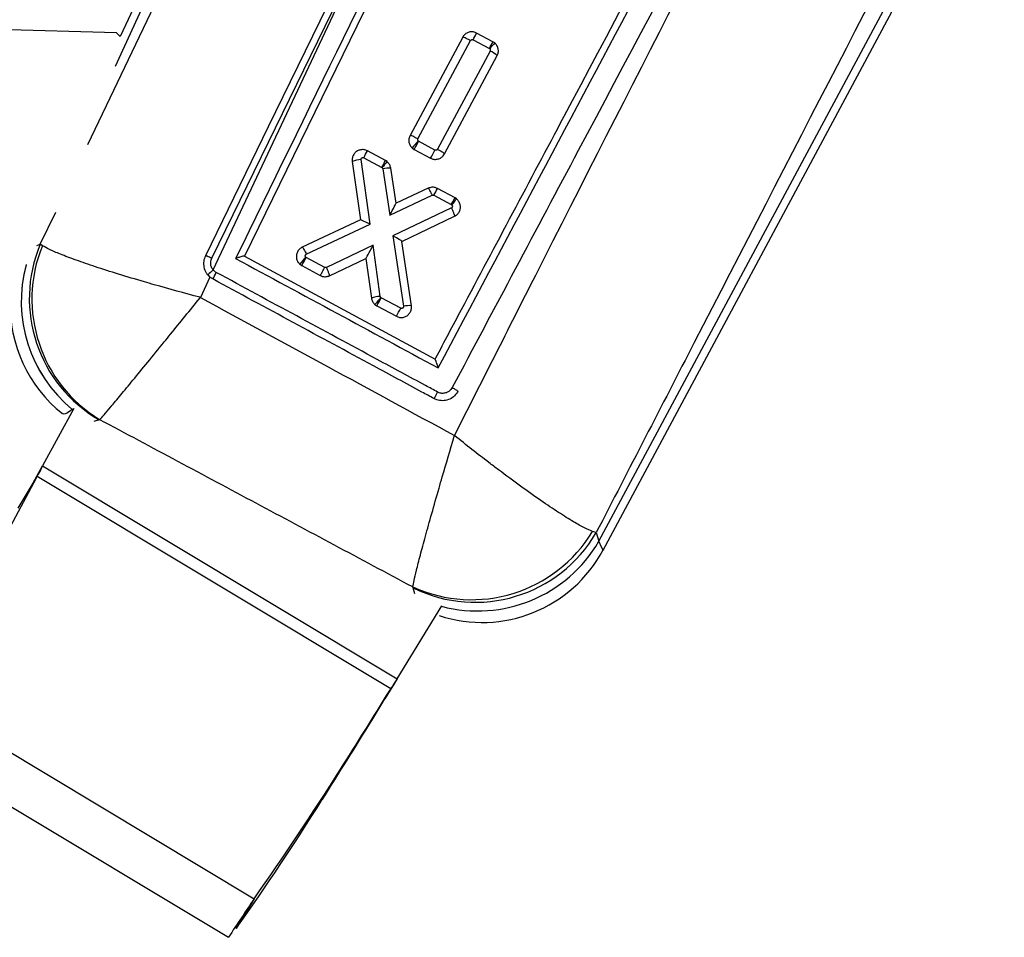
# Model space of a CAD drawing. Extents: x 31 to 406, y 23 to 283.
# Tile 5 of 30: x 123 to 142, y 61 to 79. Entities that reach past the tile are written whole.
import ezdxf

# ---------------------------------------------------------------- set-up
doc = ezdxf.new("R2010")
doc.units = 0
doc.layers.get('0').update_dxf_attribs({"linetype": 'CONTINUOUS'})

msp = doc.modelspace()

# ---------------------------------------------------------------- linework, layer by layer
at = {"color": 7, "linetype": 'CONTINUOUS'}
for p, q in [((132.162115, 95.558613), (124.582006, 79.059282)), ((135.392173, 91.866731), (127.028468, 74.732206)), ((134.016453, 69.106387), (141.873828, 83.761545)), ((134.098921, 68.933864), (142.009727, 83.688681)), ((126.384967, 74.687041), (130.102128, 82.300166)), ((126.413996, 74.45683), (130.102128, 82.300166)), ((124.509487, 79.135802), (121.510568, 79.216306)), ((124.582006, 79.059282), (124.509487, 79.135802)), ((131.331701, 79.047344), (130.293292, 77.109711)), ((131.928669, 78.957579), (131.60658, 79.130346)), ((130.448457, 77.043443), (131.486613, 78.980612)), ((131.535904, 78.995806), (131.85803, 78.823019)), ((131.85803, 78.823019), (131.864249, 78.818812)), ((131.963284, 78.934127), (131.928669, 78.957579)), ((131.872387, 78.774519), (130.834131, 76.837042)), ((130.972744, 76.745807), (132.011114, 78.683502)), ((130.462848, 76.994351), (130.455421, 76.999726)), ((130.785018, 76.821545), (130.462848, 76.994351)), ((129.809334, 76.614573), (129.452358, 76.806053)), ((130.333378, 76.865727), (130.375964, 76.835147)), ((130.375964, 76.835147), (130.698063, 76.662378)), ((129.155363, 76.599021), (129.317052, 75.444012)), ((129.507342, 75.357553), (129.328594, 76.634421)), ((129.381751, 76.671476), (129.738702, 76.480008)), ((129.840966, 76.593577), (129.809334, 76.614573)), ((129.738702, 76.480008), (129.744236, 76.47636)), ((129.744236, 76.47636), (129.756995, 76.454147)), ((129.756995, 76.454147), (129.895065, 75.539395)), ((130.018413, 75.772444), (129.913621, 76.466729)), ((129.895065, 75.539395), (130.732043, 75.930163)), ((130.653827, 76.069104), (130.018413, 75.772444)), ((130.765052, 75.929472), (131.10478, 75.747246)), ((131.181236, 75.878687), (130.835661, 76.064055)), ((131.10478, 75.747246), (131.118193, 75.738613)), ((131.208381, 75.861215), (131.181236, 75.878687)), ((131.107974, 75.679505), (129.955996, 75.131331)), ((130.130933, 75.021597), (131.171655, 75.516829)), ((129.317052, 75.444012), (128.169738, 74.906731)), ((128.249073, 74.768312), (129.507342, 75.357553)), ((129.955996, 75.131331), (130.164122, 73.741078)), ((123.045719, 74.935791), (123.003956, 74.963345)), ((129.565133, 74.945062), (128.644673, 74.50704)), ((129.706169, 73.937299), (129.565133, 74.945062)), ((130.320778, 73.753461), (130.130933, 75.021597)), ((127.028468, 74.732206), (130.788193, 72.698699)), ((128.119492, 74.572488), (128.159594, 74.544198)), ((128.159594, 74.544198), (128.524886, 74.34826)), ((128.24649, 74.703395), (128.239578, 74.708285)), ((128.611294, 74.50772), (128.24649, 74.703395)), ((128.707562, 74.343986), (129.423395, 74.684634)), ((129.423395, 74.684634), (129.532937, 73.901903)), ((126.305012, 74.36076), (126.348662, 74.317539)), ((126.348662, 74.317539), (126.160583, 73.916474)), ((126.404616, 74.279703), (126.348662, 74.317539)), ((129.602121, 73.775693), (129.637777, 73.751317)), ((129.718519, 73.914738), (129.706169, 73.937299)), ((129.724768, 73.910464), (129.718519, 73.914738)), ((130.111244, 73.703164), (129.724768, 73.910464)), ((129.637777, 73.751317), (130.024289, 73.543997)), ((130.788193, 72.698699), (130.788767, 72.698389)), ((131.237697, 72.062862), (131.228277, 72.046326)), ((123.662699, 71.728169), (123.049896, 70.592214)), ((123.632868, 71.707484), (123.632533, 71.707186)), ((124.179017, 71.504163), (124.166681, 71.501319)), ((122.823007, 70.188325), (123.049896, 70.592214)), ((122.823007, 70.188325), (123.049896, 70.592214)), ((123.001793, 70.486066), (123.049896, 70.592214)), ((123.049896, 70.592214), (130.038126, 66.395992)), ((122.919916, 70.34971), (120.605406, 66.028835)), ((122.567777, 69.763272), (122.919916, 70.34971)), ((122.919916, 70.34971), (122.944009, 70.389834)), ((122.944009, 70.389834), (129.91747, 66.202481)), ((133.964731, 69.277681), (133.891681, 69.30159)), ((133.964731, 69.277681), (134.016453, 69.106387)), ((130.356008, 68.188006), (130.348089, 68.205773)), ((130.038126, 66.395992), (130.922592, 67.837407)), ((130.038126, 66.395992), (129.796469, 66.00097)), ((130.038126, 66.395992), (129.975254, 66.298713)), ((129.893376, 66.162357), (129.91747, 66.202481)), ((129.948417, 66.249353), (129.906918, 66.181515)), ((120.605406, 66.028835), (127.219256, 62.057417)), ((129.541238, 65.575919), (129.893376, 66.162357)), ((120.158872, 65.233118), (126.713107, 61.297497)), ((128.915514, 64.599276), (128.563376, 64.012837)), ((127.219256, 62.057417), (126.867118, 61.47098))]:
    msp.add_line(p, q, dxfattribs=at)
at = {"color": 8, "linetype": 'CONTINUOUS'}
for p, q in [((132.301886, 95.494399), (124.481797, 78.472718)), ((123.943464, 76.934518), (132.620733, 95.140218)), ((123.003956, 74.963345), (123.307546, 75.600306)), ((122.935606, 74.940341), (123.003956, 74.963345)), ((124.166681, 71.501319), (124.062469, 71.466242)), ((130.390613, 68.073401), (130.356008, 68.188006))]:
    msp.add_line(p, q, dxfattribs=at)
at = {"color": 7, "linetype": 'CONTINUOUS', "flags": 128}
for points in [[(129.973315, 82.351552), (129.864249, 82.128087), (129.390933, 81.158267), (127.497898, 77.278867), (126.258249, 74.737869)], [(129.317052, 75.444012), (129.317148, 75.444057), (129.317438, 75.444194), (129.31792, 75.444417)], [(130.13079, 75.022545), (130.13087, 75.022019), (130.130917, 75.021703), (130.130933, 75.021597)], [(122.944009, 70.389834), (122.951072, 70.401598), (122.958187, 70.413447), (122.965352, 70.425381), (122.972563, 70.437388), (122.979816, 70.449466), (122.987108, 70.46161), (122.994434, 70.473812), (123.001793, 70.486066)], [(129.975254, 66.298713), (129.967896, 66.286459), (129.960568, 66.274255), (129.953276, 66.262113), (129.946023, 66.250035), (129.938814, 66.238025), (129.931649, 66.226094), (129.924533, 66.214243), (129.91747, 66.202481)]]:
    msp.add_lwpolyline(points, dxfattribs=at)
at = {"color": 8, "linetype": 'CONTINUOUS', "flags": 128}
msp.add_lwpolyline([(134.098921, 68.933864), (134.078266, 68.977077), (134.016453, 69.106387)], dxfattribs=at)
at = {"color": 7, "linetype": 'CONTINUOUS'}
for centre, radius, start, end in [((127.475307, 81.214741), 4.627323, 331.3453699, 333.227208), ((128.005377, 80.93134), 4.391805, 331.3108217, 333.2935901), ((134.722991, 76.463835), 3.703826, 138.1673703, 140.5189592), ((131.682433, 78.333758), 0.47995, 46.7783027, 66.6854997), ((132.747853, 74.789254), 3.184562, 136.0427612, 139.3041326), ((125.568771, 79.561926), 5.526701, 330.4368415, 332.3171931), ((125.528195, 78.779073), 4.39225, 331.3247435, 333.3073158), ((125.860061, 79.408804), 5.563193, 330.4173906, 332.2854257), ((129.378444, 75.948928), 0.687304, 94.1592879, 108.9397569), ((125.884631, 78.588783), 4.393267, 331.3145031, 333.2966237), ((133.190945, 73.730568), 4.406719, 139.4816364, 141.4577174), ((129.882364, 75.874641), 0.592912, 86.9781127, 102.2071379), ((126.916893, 78.034238), 4.386157, 331.3233707, 333.3087703), ((125.549692, 73.892069), 2.761957, 157.1780565, 239.9513014), ((125.619604, 73.882868), 2.780923, 157.7515511, 238.8001423), ((130.815003, 72.309825), 3.519292, 137.0376558, 139.9892616), ((123.344508, 77.275787), 5.53594, 330.4338429, 332.3110499), ((127.62706, 72.970847), 1.918246, 129.2260409, 133.5665113), ((120.213025, 77.768741), 7.106982, 330.5982245, 331.7729145), ((125.120407, 73.747701), 2.706667, 177.6910552, 231.6704028), ((129.755961, 73.25199), 0.687116, 94.1555865, 108.9401431), ((132.75769, 71.252336), 4.040415, 138.7807002, 141.3523545), ((124.792297, 76.503268), 5.572423, 330.4059462, 332.270885), ((125.185681, 76.290716), 5.563865, 330.4178507, 332.2856541), ((130.288736, 73.161697), 0.59263, 86.9007089, 102.1383855), ((131.503983, 70.745352), 2.79026, 245.527263, 328.8400255), ((131.576438, 70.666676), 2.762835, 243.7856178, 329.8183654), ((131.713483, 70.212819), 2.706667, 251.7828169, 331.9863951), ((-80.134189, 196.468081), 247.16626, 327.75622151, 328.1836249), ((-80.676693, 196.000632), 247.390752, 327.75643578, 328.18345157), ((78.625162, 96.322605), 59.459979, 324.81116109, 327.75612802), ((78.274133, 95.735443), 59.458655, 324.81111587, 327.75614739)]:
    msp.add_arc(centre, radius, start, end, dxfattribs=at)
at = {"color": 8, "linetype": 'CONTINUOUS'}
for centre, radius, start, end in [((125.39783, 73.840705), 2.769147, 164.9115021, 230.3952691), ((125.398307, 73.840954), 2.7692, 164.8875057, 230.3923783), ((131.625425, 70.500003), 2.767523, 255.128601, 329.7641413)]:
    msp.add_arc(centre, radius, start, end, dxfattribs=at)
at = {"color": 7, "linetype": 'CONTINUOUS'}
for centre, major_axis, ratio, start_param, end_param in [((129.88689, 75.527102), (0.13152, 0.245336), 0.005021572, 4.765211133, 6.27646761), ((131.096606, 75.734953), (0.08463, 0.143734), 0.004853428, 4.800881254, 6.283185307), ((129.499168, 75.345259), (0.181866, -0.098617), 0.071073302, 1.564388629, 3.089168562), ((129.947821, 75.119037), (0.182859, -0.097306), 0.07093393, 0.052503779, 1.563839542), ((129.55696, 74.932769), (0.133562, 0.24813), 0.004871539, 3.148234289, 4.764576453), ((124.109291, 73.407261), (4.331896, 4.174802), 0.153480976, 4.456526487, 4.459441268)]:
    msp.add_ellipse(centre, major_axis=major_axis, ratio=ratio, start_param=start_param, end_param=end_param, dxfattribs=at)
for points, knots in [([(135.37635, 92.131733), (133.947863, 89.207126), (131.107339, 83.391596), (128.267616, 77.575327), (126.855978, 74.684036)], [0, 0, 0, 0, 0.502895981, 1, 1, 1, 1]), ([(130.788193, 72.698699), (130.793099, 72.707935), (130.96663, 73.034615), (131.814707, 74.631069), (134.434351, 79.562538), (136.885661, 84.177051), (138.662337, 87.521587)], [0, 0, 0, 0, 0.0018693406, 0.0661233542, 0.3231391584, 1, 1, 1, 1]), ([(130.850565, 72.524887), (132.182795, 75.031255), (134.843211, 80.036381), (137.503447, 85.042542), (138.831542, 87.541818)], [0, 0, 0, 0, 0.500760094, 1, 1, 1, 1]), ([(139.24647, 87.417681), (137.367584, 83.881922), (134.660578, 78.787774), (131.953444, 73.694995), (131.125285, 72.137025)], [0, 0, 0, 0, 0.694082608, 1, 1, 1, 1]), ([(131.169879, 71.191963), (131.703276, 72.246115), (134.086855, 76.956777), (136.490967, 81.658796), (138.357087, 85.308598)], [0, 0, 0, 0, 0.223779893, 1, 1, 1, 1]), ([(141.532, 83.944814), (139.652976, 80.30517), (137.128934, 75.416135), (134.60876, 70.527077), (133.964731, 69.277681)], [0, 0, 0, 0, 0.744450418, 1, 1, 1, 1]), ([(131.606583, 79.130346), (131.58552, 79.139118), (131.543401, 79.156661), (131.473605, 79.154658), (131.408879, 79.131227), (131.3601, 79.092508), (131.33981, 79.06024), (131.331701, 79.047344)], [0, 0, 0, 0, 0.213202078, 0.426352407, 0.640569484, 0.856351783, 1, 1, 1, 1]), ([(131.486613, 78.980612), (131.467163, 78.990835), (131.428263, 79.011281), (131.377703, 79.034632), (131.341122, 79.048809), (131.33485, 79.047849), (131.331713, 79.047369)], [0, 0, 0, 0, 0.249995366, 0.499997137, 0.749998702, 1, 1, 1, 1]), ([(131.486613, 78.980612), (131.488178, 78.98306), (131.49197, 78.988997), (131.500933, 78.995948), (131.51248, 79.000059), (131.524792, 79.000419), (131.532199, 78.997344), (131.535904, 78.995806)], [0, 0, 0, 0, 0.152696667, 0.370197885, 0.582448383, 0.791172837, 1, 1, 1, 1]), ([(131.864249, 78.818812), (131.866998, 78.815998), (131.872611, 78.810253), (131.876741, 78.798583), (131.877176, 78.786009), (131.873983, 78.778347), (131.872387, 78.774519)], [0, 0, 0, 0, 0.240461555, 0.490792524, 0.74563331, 1, 1, 1, 1]), ([(132.011114, 78.683502), (132.01996, 78.704761), (132.037653, 78.747284), (132.035222, 78.817297), (132.012072, 78.883946), (131.979659, 78.917285), (131.963284, 78.934127)], [0, 0, 0, 0, 0.24930053, 0.498655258, 0.74672534, 1, 1, 1, 1]), ([(130.293292, 77.109711), (130.284454, 77.088377), (130.266776, 77.045704), (130.269316, 76.975457), (130.291451, 76.912272), (130.320114, 76.880452), (130.333378, 76.865727)], [0, 0, 0, 0, 0.259526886, 0.51910069, 0.777458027, 1, 1, 1, 1]), ([(130.448457, 77.043443), (130.438066, 77.048927), (130.410272, 77.063594), (130.367473, 77.084499), (130.327933, 77.101807), (130.30051, 77.111477), (130.295701, 77.110303), (130.293296, 77.109716)], [0, 0, 0, 0, 0.134311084, 0.359266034, 0.572845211, 0.78642326, 1, 1, 1, 1]), ([(130.45542, 76.999723), (130.452759, 77.002755), (130.44744, 77.008816), (130.443892, 77.020592), (130.443895, 77.032662), (130.446966, 77.03992), (130.448457, 77.043443)], [0, 0, 0, 0, 0.252258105, 0.504402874, 0.75943683, 1, 1, 1, 1]), ([(129.452358, 76.806053), (129.431212, 76.81485), (129.388922, 76.832445), (129.319071, 76.830376), (129.254016, 76.807011), (129.200302, 76.762805), (129.164226, 76.703492), (129.151377, 76.64588), (129.15434, 76.611043), (129.155363, 76.599021)], [0, 0, 0, 0, 0.152614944, 0.305221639, 0.457593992, 0.611823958, 0.764871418, 0.918858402, 1, 1, 1, 1]), ([(129.328594, 76.634421), (129.328418, 76.636579), (129.327908, 76.642825), (129.330146, 76.653091), (129.336707, 76.66366), (129.346211, 76.671652), (129.357922, 76.675804), (129.37037, 76.676198), (129.377957, 76.67305), (129.381751, 76.671476)], [0, 0, 0, 0, 0.081449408, 0.235739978, 0.385925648, 0.544138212, 0.694168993, 0.847081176, 1, 1, 1, 1]), ([(130.698063, 76.662378), (130.719159, 76.653653), (130.761348, 76.636204), (130.83118, 76.638367), (130.895872, 76.661962), (130.944496, 76.700747), (130.964696, 76.73297), (130.972744, 76.745807)], [0, 0, 0, 0, 0.213415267, 0.426794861, 0.641152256, 0.857033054, 1, 1, 1, 1]), ([(130.834131, 76.837042), (130.832579, 76.834593), (130.828806, 76.82864), (130.819852, 76.821647), (130.808275, 76.817478), (130.796018, 76.817097), (130.788651, 76.820076), (130.785018, 76.821545)], [0, 0, 0, 0, 0.152811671, 0.371288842, 0.584931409, 0.795363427, 1, 1, 1, 1]), ([(130.972757, 76.745832), (130.971914, 76.748161), (130.970229, 76.752817), (130.946992, 76.7703), (130.910591, 76.793707), (130.870209, 76.817349), (130.843477, 76.831941), (130.834131, 76.837042)], [0, 0, 0, 0, 0.215873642, 0.431747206, 0.647615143, 0.87679835, 1, 1, 1, 1]), ([(129.913621, 76.466729), (129.90803, 76.488798), (129.896849, 76.532937), (129.864992, 76.57323), (129.844359, 76.590704), (129.840966, 76.593577)], [0, 0, 0, 0, 0.455198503, 0.910430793, 1, 1, 1, 1]), ([(130.835661, 76.064055), (130.820591, 76.070704), (130.784583, 76.086592), (130.719954, 76.09185), (130.67604, 76.076744), (130.653827, 76.069104)], [0, 0, 0, 0, 0.262351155, 0.626877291, 1, 1, 1, 1]), ([(130.732043, 75.930163), (130.729072, 75.936503), (130.724958, 75.945282), (130.712904, 75.970347), (130.695921, 76.004247), (130.675536, 76.04138), (130.660014, 76.065875), (130.655889, 76.068027), (130.653827, 76.069104)], [0, 0, 0, 0, 0.0831793, 0.115162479, 0.336373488, 0.557580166, 0.778790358, 1, 1, 1, 1]), ([(130.732043, 75.930163), (130.73604, 75.931533), (130.744029, 75.934271), (130.755748, 75.933442), (130.762337, 75.930631), (130.765052, 75.929472)], [0, 0, 0, 0, 0.3705099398, 0.7405729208, 1, 1, 1, 1]), ([(131.118193, 75.738613), (131.119143, 75.737624), (131.122904, 75.733708), (131.127614, 75.72512), (131.129693, 75.712782), (131.12744, 75.699989), (131.120894, 75.688673), (131.113378, 75.682291), (131.108809, 75.679936), (131.107974, 75.679505)], [0, 0, 0, 0, 0.058647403, 0.232303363, 0.409215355, 0.585991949, 0.779330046, 0.959675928, 1, 1, 1, 1]), ([(131.118193, 75.738613), (131.119171, 75.739849), (131.123789, 75.745684), (131.139498, 75.766136), (131.163719, 75.799079), (131.188408, 75.833377), (131.205093, 75.856767), (131.207285, 75.859732), (131.208381, 75.861215)], [0, 0, 0, 0, 0.0192909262, 0.0910957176, 0.3184821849, 0.5457013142, 0.7728493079, 1, 1, 1, 1]), ([(131.171655, 75.516829), (131.191432, 75.528831), (131.230987, 75.552833), (131.270871, 75.61118), (131.290292, 75.6783), (131.285709, 75.747905), (131.259146, 75.813487), (131.225377, 75.845236), (131.208381, 75.861215)], [0, 0, 0, 0, 0.166804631, 0.333606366, 0.500612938, 0.667095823, 0.832448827, 1, 1, 1, 1]), ([(131.107974, 75.679505), (131.112808, 75.669357), (131.122478, 75.64906), (131.135969, 75.619219), (131.148023, 75.591367), (131.158103, 75.566602), (131.165842, 75.545901), (131.170847, 75.530257), (131.173176, 75.519744), (131.172231, 75.517834), (131.171759, 75.516879)], [0, 0, 0, 0, 0.124997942, 0.250003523, 0.375003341, 0.499997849, 0.625000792, 0.750000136, 0.874999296, 1, 1, 1, 1]), ([(126.160583, 73.916474), (126.15742, 73.917306), (125.849297, 73.998336), (125.471746, 74.102054), (124.942477, 74.255057), (124.540848, 74.375685), (124.086899, 74.520523), (123.700447, 74.653312), (123.398795, 74.767223), (123.173566, 74.86347), (123.088334, 74.911684), (123.045719, 74.935791)], [0, 0, 0, 0, 0.00218395, 0.212737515, 0.260333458, 0.390635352, 0.520927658, 0.646405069, 0.771872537, 0.885938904, 1, 1, 1, 1]), ([(126.258247, 74.737871), (126.244859, 74.70208), (126.217724, 74.629542), (126.224856, 74.510906), (126.259659, 74.419755), (126.294233, 74.37478), (126.305012, 74.36076)], [0, 0, 0, 0, 0.284202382, 0.576001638, 0.867822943, 1, 1, 1, 1]), ([(126.385033, 74.687185), (126.368894, 74.694847), (126.336617, 74.71017), (126.294797, 74.727698), (126.267063, 74.737482), (126.26091, 74.737704), (126.258213, 74.737801)], [0, 0, 0, 0, 0.264530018, 0.529054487, 0.79358395, 1, 1, 1, 1]), ([(128.169738, 74.906731), (128.149911, 74.894828), (128.110259, 74.871021), (128.070111, 74.812893), (128.050366, 74.745918), (128.05457, 74.676269), (128.078914, 74.61555), (128.107066, 74.585675), (128.119492, 74.572488)], [0, 0, 0, 0, 0.1731162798, 0.3462206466, 0.5195359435, 0.6923964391, 0.8642257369, 1, 1, 1, 1]), ([(128.169802, 74.906761), (128.171875, 74.905698), (128.17602, 74.903574), (128.191691, 74.879171), (128.212307, 74.842163), (128.229389, 74.808668), (128.241667, 74.783705), (128.24588, 74.774948), (128.249073, 74.768312)], [0, 0, 0, 0, 0.221148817, 0.442298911, 0.663448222, 0.884602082, 0.912561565, 1, 1, 1, 1]), ([(128.239578, 74.708285), (128.23689, 74.711253), (128.231515, 74.717187), (128.227755, 74.728854), (128.227742, 74.741085), (128.231861, 74.752832), (128.239222, 74.762511), (128.245957, 74.766477), (128.249073, 74.768312)], [0, 0, 0, 0, 0.166461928, 0.332844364, 0.501124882, 0.673241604, 0.848814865, 1, 1, 1, 1]), ([(126.413996, 74.45683), (126.407913, 74.464656), (126.387175, 74.491339), (126.365327, 74.545961), (126.359872, 74.619253), (126.376607, 74.664464), (126.384965, 74.687043)], [0, 0, 0, 0, 0.121279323, 0.413485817, 0.707085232, 1, 1, 1, 1]), ([(127.028176, 74.732363), (127.025975, 74.732328), (127.021586, 74.73226), (126.996725, 74.726216), (126.953801, 74.714264), (126.903187, 74.698944), (126.86806, 74.687893), (126.856585, 74.684229), (126.855978, 74.684036)], [0, 0, 0, 0, 0.157219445, 0.3135126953, 0.5425086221, 0.851208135, 0.9921308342, 1, 1, 1, 1]), ([(126.855978, 74.684036), (127.520472, 74.324848), (128.851994, 73.605103), (130.183529, 72.885416), (130.850565, 72.524887)], [0, 0, 0, 0, 0.499047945, 1, 1, 1, 1]), ([(126.474843, 74.407371), (126.455513, 74.42002), (126.433365, 74.434514), (126.416183, 74.454311), (126.413996, 74.45683)], [0, 0, 0, 0, 0.872722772, 1, 1, 1, 1]), ([(130.836791, 72.049682), (130.757423, 72.092578), (130.360578, 72.30706), (128.906589, 73.092929), (127.531981, 73.835952), (126.474844, 74.407371)], [0, 0, 0, 0, 0.054586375, 0.272932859, 1, 1, 1, 1]), ([(128.524886, 74.34826), (128.525895, 74.349811), (128.527914, 74.352912), (128.541808, 74.378069), (128.561978, 74.415243), (128.58351, 74.455375), (128.600329, 74.486967), (128.608351, 74.50215), (128.611294, 74.50772)], [0, 0, 0, 0, 0.203215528, 0.406430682, 0.609644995, 0.812859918, 0.931337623, 1, 1, 1, 1]), ([(128.524886, 74.34826), (128.540053, 74.341617), (128.576186, 74.325789), (128.641149, 74.320727), (128.68519, 74.336151), (128.707562, 74.343986)], [0, 0, 0, 0, 0.2624969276, 0.6253798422, 1, 1, 1, 1]), ([(128.644673, 74.50704), (128.641431, 74.505833), (128.635255, 74.503534), (128.627247, 74.503345), (128.619235, 74.504359), (128.614646, 74.506301), (128.611294, 74.50772)], [0, 0, 0, 0, 0.299476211, 0.570474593, 0.686264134, 1, 1, 1, 1]), ([(128.707562, 74.343986), (128.708073, 74.344957), (128.709096, 74.346898), (128.706878, 74.357461), (128.701989, 74.373153), (128.694363, 74.39391), (128.68439, 74.41873), (128.672451, 74.446639), (128.659066, 74.476536), (128.649471, 74.496871), (128.644673, 74.50704)], [0, 0, 0, 0, 0.1249981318, 0.2500008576, 0.3749962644, 0.5000020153, 0.6249971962, 0.7499978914, 0.8749953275, 1, 1, 1, 1]), ([(130.766018, 71.920916), (130.686661, 71.963834), (130.289876, 72.178428), (128.836076, 72.964679), (127.461632, 73.708031), (126.404617, 74.279705)], [0, 0, 0, 0, 0.054586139, 0.272931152, 1, 1, 1, 1]), ([(124.179017, 71.504163), (124.204208, 71.532833), (124.254592, 71.590176), (124.393623, 71.754985), (124.582661, 71.982117), (124.827311, 72.2787), (125.116791, 72.631837), (125.374328, 72.947489), (125.714839, 73.365998), (125.958815, 73.666888), (126.158533, 73.913938), (126.160583, 73.916474)], [0, 0, 0, 0, 0.1140597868, 0.2281246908, 0.3535920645, 0.4790695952, 0.6093571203, 0.7396542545, 0.7872609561, 0.9978157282, 1, 1, 1, 1]), ([(126.160583, 73.916474), (126.999463, 73.460847), (128.669762, 72.553645), (130.338992, 71.644504), (131.169879, 71.191963)], [0, 0, 0, 0, 0.502233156, 1, 1, 1, 1]), ([(129.532937, 73.901903), (129.538315, 73.879645), (129.549072, 73.835127), (129.580051, 73.795216), (129.599598, 73.777925), (129.602121, 73.775693)], [0, 0, 0, 0, 0.465484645, 0.931010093, 1, 1, 1, 1]), ([(130.024289, 73.543997), (130.045334, 73.535254), (130.087419, 73.517769), (130.156853, 73.519837), (130.221783, 73.543063), (130.27568, 73.587064), (130.311947, 73.646538), (130.325195, 73.704971), (130.321944, 73.74066), (130.320778, 73.753461)], [0, 0, 0, 0, 0.151190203, 0.302357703, 0.452857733, 0.607592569, 0.760053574, 0.913937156, 1, 1, 1, 1]), ([(130.164122, 73.741078), (130.164321, 73.738775), (130.16488, 73.732308), (130.162506, 73.721836), (130.155817, 73.711006), (130.146127, 73.703115), (130.134484, 73.699014), (130.122386, 73.698583), (130.114958, 73.701637), (130.111244, 73.703164)], [0, 0, 0, 0, 0.086599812, 0.243221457, 0.39311747, 0.558556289, 0.701994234, 0.85096915, 1, 1, 1, 1]), ([(130.850565, 72.524887), (130.850379, 72.525497), (130.847038, 72.536479), (130.83598, 72.572192), (130.819192, 72.623723), (130.803466, 72.667522), (130.793358, 72.692273), (130.790301, 72.696346), (130.788767, 72.698389)], [0, 0, 0, 0, 0.007783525, 0.140285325, 0.459155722, 0.690960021, 0.844979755, 1, 1, 1, 1]), ([(131.228277, 72.046326), (131.204678, 72.014871), (131.157482, 71.951964), (131.05191, 71.894086), (130.935348, 71.872827), (130.836431, 71.887504), (130.783581, 71.912581), (130.766038, 71.920906)], [0, 0, 0, 0, 0.222627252, 0.445234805, 0.667640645, 0.889675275, 1, 1, 1, 1]), ([(130.836792, 72.049682), (130.83235, 72.041421), (130.823467, 72.024901), (130.810344, 72.000629), (130.798078, 71.978061), (130.787172, 71.958132), (130.778083, 71.94169), (130.771245, 71.929525), (130.767444, 71.922999), (130.766421, 71.921443), (130.766059, 71.920893)], [0, 0, 0, 0, 0.132514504, 0.265029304, 0.397539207, 0.530059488, 0.662568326, 0.795083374, 0.927593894, 1, 1, 1, 1]), ([(131.125285, 72.137025), (131.116952, 72.123612), (131.096012, 72.089905), (131.0453, 72.049175), (130.977322, 72.024212), (130.903617, 72.021925), (130.859024, 72.040448), (130.836792, 72.049682)], [0, 0, 0, 0, 0.1418468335, 0.3564579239, 0.5704831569, 0.7858744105, 1, 1, 1, 1]), ([(131.125285, 72.137025), (131.13742, 72.130424), (131.159189, 72.118582), (131.190621, 72.100035), (131.216987, 72.083147), (131.235843, 72.068945), (131.237195, 72.065105), (131.237871, 72.063185)], [0, 0, 0, 0, 0.19631299, 0.352149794, 0.568101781, 0.784048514, 1, 1, 1, 1]), ([(123.632533, 71.707186), (123.590148, 71.673105), (123.504945, 71.604593), (123.463219, 71.617552), (123.44225, 71.624065)], [0, 0, 0, 0, 0.497454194, 1, 1, 1, 1]), ([(130.348089, 68.205773), (129.318129, 68.756269), (127.261626, 69.855434), (125.205414, 70.955196), (124.179017, 71.504163)], [0, 0, 0, 0, 0.500830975, 1, 1, 1, 1]), ([(130.348089, 68.205773), (130.3551, 68.244128), (130.369122, 68.320839), (130.419774, 68.533488), (130.494503, 68.824175), (130.596208, 69.201298), (130.720216, 69.646419), (130.835746, 70.0514), (130.982302, 70.557844), (131.086661, 70.912458), (131.16895, 71.188841), (131.169879, 71.191963)], [0, 0, 0, 0, 0.114888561, 0.229783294, 0.357606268, 0.48544079, 0.617237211, 0.749044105, 0.80525379, 0.997799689, 1, 1, 1, 1]), ([(133.891681, 69.30159), (133.841894, 69.322349), (133.742318, 69.363869), (133.515619, 69.490674), (133.228675, 69.669466), (132.876239, 69.906153), (132.476778, 70.189483), (132.124668, 70.449905), (131.69314, 70.777624), (131.398163, 71.008712), (131.17243, 71.189916), (131.169879, 71.191963)], [0, 0, 0, 0, 0.114894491, 0.22979503, 0.357617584, 0.48545156, 0.617273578, 0.749106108, 0.805257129, 0.997799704, 1, 1, 1, 1]), ([(127.219256, 62.057417), (127.136709, 61.933779), (126.971614, 61.686503), (126.799276, 61.427166), (126.713107, 61.297497)], [0, 0, 0, 0, 0.500000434, 1, 1, 1, 1])]:
    msp.add_open_spline(points, degree=3, knots=knots, dxfattribs=at)

doc.saveas('drawing.dxf')
